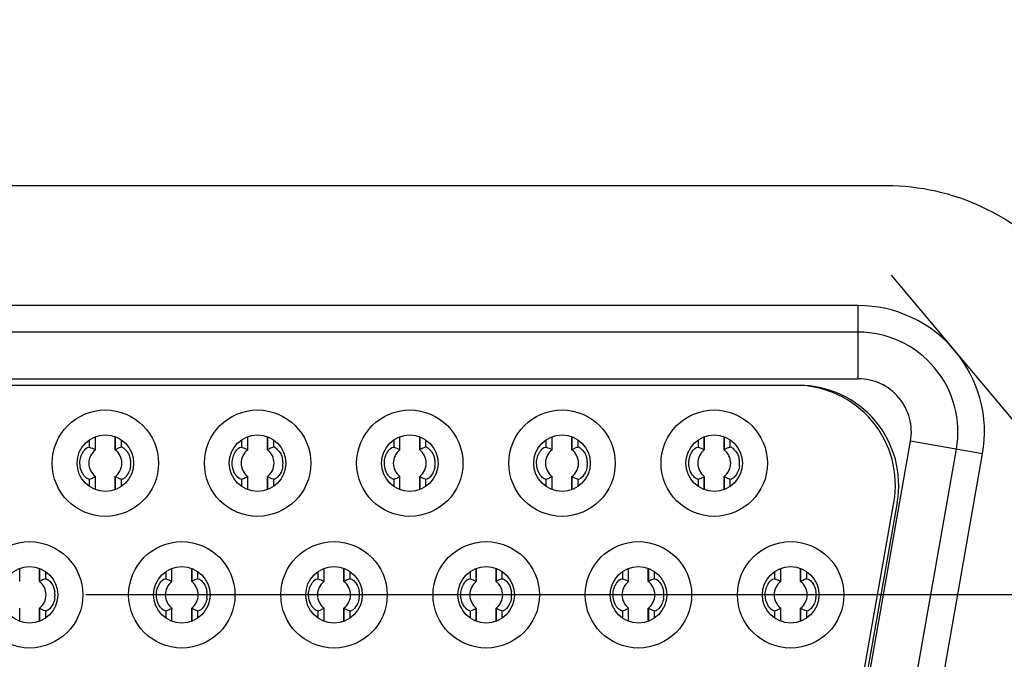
# Model space of a CAD drawing. Header units: millimetres. Extents: x 0 to 3360, y 0 to 2376.
# Tile 14 of 144: x 287.79 to 297.66, y 649.38 to 655.79. Entities that reach past the tile are written whole.
import ezdxf

# ---------------------------------------------------------------- set-up
doc = ezdxf.new("R2010")
doc.units = ezdxf.units.MM
doc.header["$LTSCALE"] = 184.8
doc.linetypes.add('CENTER', pattern=[0.6, 0.375, -0.075, 0.075, -0.075])
doc.layers.get('0').update_dxf_attribs({"linetype": 'CONTINUOUS'})
for name, color, linetype in [('AXIS', 7, 'CONTINUOUS'), ('DRIV_DIM', 7, 'CONTINUOUS'), ('ROUND', 7, 'CONTINUOUS')]:
    doc.layers.add(name, color=color, linetype=linetype)
doc.styles.get("Standard").update_dxf_attribs({"font": 'txt', "width": 0.8})
doc.dimstyles.new('DIMSTYLE_12', dxfattribs={"dimtxt": 19, "dimasz": 9, "dimexe": 2, "dimexo": 1.5, "dimgap": 9.5, "dimtad": 1, "dimdec": 3, "dimlfac": 1.5, "dimdsep": 46, "dimtxsty": 'STANDARD', "dimblk": 'OPEN', "dimblk1": 'OPEN', "dimblk2": 'OPEN', "dimcen": 0.09, "dimadec": 3, "dimazin": 2, "dimtp": 0.5, "dimtm": 0.5, "dimtfac": 1, "dimtdec": 3, "dimtofl": 0, "dimtmove": 0, "dimatfit": 3, "dimldrblk": 'OPEN', "dimfxl": 1, "dimtolj": 1, "dimarcsym": 0})
doc.dimstyles.new('DIMSTYLE_13', dxfattribs={"dimtxt": 19, "dimasz": 9, "dimexe": 2, "dimexo": 1.5, "dimtad": 1, "dimdec": 3, "dimlfac": 1.5, "dimdsep": 46, "dimtxsty": 'STANDARD', "dimblk": 'OPEN', "dimblk1": 'OPEN', "dimblk2": 'OPEN', "dimcen": 0.09, "dimadec": 3, "dimazin": 2, "dimtp": 0.8, "dimtm": 0.8, "dimtfac": 1, "dimtdec": 3, "dimtofl": 0, "dimtmove": 0, "dimatfit": 3, "dimldrblk": 'OPEN', "dimfxl": 1, "dimtolj": 1, "dimarcsym": 0})

# ---------------------------------------------------------------- blocks, each defined once
blk = doc.blocks.new('*D47')
at = {"layer": 'DRIV_DIM', "color": 2, "linetype": 'CONTINUOUS'}
for p, q in [((881.982, 908.1013), (934.0203, 951.7666)), ((259.1739, 650.0221), (104.984, 650.0221))]:
    blk.add_line(p, q, dxfattribs=at)
for points in [[(924.3575, 955.3691), (932.4882, 950.4811), (928.9165, 959.2699)], [(104.0707, 659.0506), (106.984, 650.0221), (110.0705, 658.9928)]]:
    blk.add_lwpolyline(points, dxfattribs=at)
for start, end in [(40, 110), (110, 180)]:
    blk.add_arc((574.4151, 650.0221), 467.4312, start, end, dxfattribs=at)
blk = doc.blocks.new('_OPEN')
at = {"color": 0, "linetype": 'BYBLOCK'}
for p, q in [((0, 0), (-1, 0.3333)), ((-1, -0.3333), (0, 0)), ((-1, 0), (0, 0))]:
    blk.add_line(p, q, dxfattribs=at)
blk = doc.blocks.new('*D48')
at = {"layer": 'DRIV_DIM', "color": 2, "linetype": 'CONTINUOUS'}
for p, q in [((124.6745, 650.0221), (104.984, 650.0221)), ((881.982, 391.9429), (934.0203, 348.2776))]:
    blk.add_line(p, q, dxfattribs=at)
for points in [[(110.0705, 641.0514), (106.984, 650.0221), (104.0707, 640.9936)], [(928.9165, 340.7743), (932.4882, 349.5631), (924.3575, 344.6751)]]:
    blk.add_lwpolyline(points, dxfattribs=at)
for start, end in [(180, 250), (250, 320)]:
    blk.add_arc((574.4151, 650.0221), 467.4312, start, end, dxfattribs=at)
blk = doc.blocks.new('*D52')
at = {"layer": 'DRIV_DIM', "color": 2, "linetype": 'CONTINUOUS'}
blk.add_line((209.5845, 814.0301), (574.4151, 650.0221), dxfattribs=at)
at = {"layer": 'DRIV_DIM', "color": 2, "linetype": 'CONTINUOUS', "xscale": 9, "yscale": 9, "zscale": 9, "rotation": 155.7939053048}
blk.add_blockref('_OPEN', (209.5845, 814.0301), dxfattribs=at)

msp = doc.modelspace()

# ---------------------------------------------------------------- linework, layer by layer
at = {"color": 7, "linetype": 'CONTINUOUS', "true_color": 0xffa9ff}
for p, q in [((297.82146, 651.68783), (296.52966, 653.22734)), ((296.19513, 652.9221), (272.60846, 652.9221)), ((296.86655, 648.16882), (297.44255, 651.43548))]:
    msp.add_line(p, q, dxfattribs=at)
at = {"color": 9, "linetype": 'CONTINUOUS'}
for p, q in [((296.19513, 652.18877), (296.19513, 652.9221)), ((272.60846, 652.18877), (296.19513, 652.18877)), ((288.48638, 651.50349), (288.48638, 651.57635)), ((288.74696, 651.47814), (288.74696, 651.60432)), ((290.01305, 651.50349), (290.01305, 651.57635)), ((290.27362, 651.47814), (290.27362, 651.60432)), ((291.53972, 651.50349), (291.53972, 651.57635)), ((291.80029, 651.47814), (291.80029, 651.60432)), ((293.06638, 651.50349), (293.06638, 651.57635)), ((293.32696, 651.47814), (293.32696, 651.60432)), ((294.59305, 651.50349), (294.59305, 651.57635)), ((294.85362, 651.47814), (294.85362, 651.60432)), ((288.80254, 651.57262), (288.80254, 651.50349)), ((290.3292, 651.57262), (290.3292, 651.50349)), ((291.85587, 651.57262), (291.85587, 651.50349)), ((293.38254, 651.57262), (293.38254, 651.50349)), ((294.9092, 651.57262), (294.9092, 651.50349)), ((296.14436, 648.29616), (296.72036, 651.56282)), ((297.44255, 651.43548), (296.72036, 651.56282)), ((288.48638, 651.11159), (288.48638, 651.18072)), ((288.80254, 651.18072), (288.80254, 651.10786)), ((290.01305, 651.11159), (290.01305, 651.18072)), ((290.3292, 651.18072), (290.3292, 651.10786)), ((291.53972, 651.11159), (291.53972, 651.18072)), ((291.85587, 651.18072), (291.85587, 651.10786)), ((293.06638, 651.11159), (293.06638, 651.18072)), ((293.38254, 651.18072), (293.38254, 651.10786)), ((294.59305, 651.11159), (294.59305, 651.18072)), ((294.9092, 651.18072), (294.9092, 651.10786)), ((287.98696, 650.15814), (287.98696, 650.28432)), ((288.04254, 650.25262), (288.04254, 650.18349)), ((289.25305, 650.18349), (289.25305, 650.25635)), ((289.51362, 650.15814), (289.51362, 650.28432)), ((289.5692, 650.25262), (289.5692, 650.18349)), ((290.77972, 650.18349), (290.77972, 650.25635)), ((291.04029, 650.15814), (291.04029, 650.28432)), ((291.09587, 650.25262), (291.09587, 650.18349)), ((292.30638, 650.18349), (292.30638, 650.25635)), ((292.56696, 650.15814), (292.56696, 650.28432)), ((292.62254, 650.25262), (292.62254, 650.18349)), ((293.83305, 650.18349), (293.83305, 650.25635)), ((294.09362, 650.15814), (294.09362, 650.28432)), ((294.1492, 650.25262), (294.1492, 650.18349)), ((295.35972, 650.18349), (295.35972, 650.25635)), ((295.62029, 650.15814), (295.62029, 650.28432)), ((295.67587, 650.25262), (295.67587, 650.18349)), ((288.04254, 649.86072), (288.04254, 649.78786)), ((289.25305, 649.79159), (289.25305, 649.86072)), ((289.5692, 649.86072), (289.5692, 649.78786)), ((290.77972, 649.79159), (290.77972, 649.86072)), ((291.09587, 649.86072), (291.09587, 649.78786)), ((292.30638, 649.79159), (292.30638, 649.86072)), ((292.62254, 649.86072), (292.62254, 649.78786)), ((293.83305, 649.79159), (293.83305, 649.86072)), ((294.1492, 649.86072), (294.1492, 649.78786)), ((295.35972, 649.79159), (295.35972, 649.86072)), ((295.67587, 649.86072), (295.67587, 649.78786))]:
    msp.add_line(p, q, dxfattribs=at)
at = {"color": 7, "linetype": 'CONTINUOUS'}
for p, q in [((296.19513, 652.65544), (272.60846, 652.65544)), ((295.56846, 652.1221), (273.23513, 652.1221)), ((288.54176, 651.60219), (288.54176, 651.47824)), ((288.54539, 651.47601), (288.54539, 651.60378)), ((288.74353, 651.47601), (288.74353, 651.6052)), ((290.06843, 651.60219), (290.06843, 651.47824)), ((290.07206, 651.47601), (290.07206, 651.60378)), ((290.2702, 651.47601), (290.2702, 651.6052)), ((291.59509, 651.60219), (291.59509, 651.47824)), ((291.59872, 651.47601), (291.59872, 651.60378)), ((291.79686, 651.47601), (291.79686, 651.6052)), ((293.12176, 651.60219), (293.12176, 651.47824)), ((293.12539, 651.47601), (293.12539, 651.60378)), ((293.32353, 651.47601), (293.32353, 651.6052)), ((294.64843, 651.60219), (294.64843, 651.47824)), ((294.65206, 651.47601), (294.65206, 651.60378)), ((294.8502, 651.47601), (294.8502, 651.6052)), ((288.47878, 651.50387), (288.48638, 651.50348)), ((290.00545, 651.50387), (290.01305, 651.50348)), ((291.53211, 651.50387), (291.53972, 651.50348)), ((293.05878, 651.50387), (293.06638, 651.50348)), ((294.58545, 651.50387), (294.59305, 651.50348)), ((296.60393, 648.21512), (297.17993, 651.48179)), ((288.54176, 651.20597), (288.54176, 651.07994)), ((288.54539, 651.07901), (288.54539, 651.2082)), ((288.74353, 651.08043), (288.74353, 651.2082)), ((288.74716, 651.08201), (288.74716, 651.20597)), ((290.06843, 651.20597), (290.06843, 651.07994)), ((290.07206, 651.07901), (290.07206, 651.2082)), ((290.2702, 651.08043), (290.2702, 651.2082)), ((290.27383, 651.08201), (290.27383, 651.20597)), ((291.59509, 651.20597), (291.59509, 651.07994)), ((291.59872, 651.07901), (291.59872, 651.2082)), ((291.79686, 651.08043), (291.79686, 651.2082)), ((291.80049, 651.08201), (291.80049, 651.20597)), ((293.12176, 651.20597), (293.12176, 651.07994)), ((293.12539, 651.07901), (293.12539, 651.2082)), ((293.32353, 651.08043), (293.32353, 651.2082)), ((293.32716, 651.08201), (293.32716, 651.20597)), ((294.64843, 651.20597), (294.64843, 651.07994)), ((294.65206, 651.07901), (294.65206, 651.2082)), ((294.8502, 651.08043), (294.8502, 651.2082)), ((294.85383, 651.08201), (294.85383, 651.20597)), ((296.16535, 648.74846), (296.55327, 650.94846)), ((296.5866, 650.94846), (296.19868, 648.74846)), ((287.78539, 650.15601), (287.78539, 650.28378)), ((287.98353, 650.15601), (287.98353, 650.2852)), ((289.30843, 650.28219), (289.30843, 650.15824)), ((289.31206, 650.15601), (289.31206, 650.28378)), ((289.5102, 650.15601), (289.5102, 650.2852)), ((290.83509, 650.28219), (290.83509, 650.15824)), ((290.83872, 650.15601), (290.83872, 650.28378)), ((291.03686, 650.15601), (291.03686, 650.2852)), ((292.36176, 650.28219), (292.36176, 650.15824)), ((292.36539, 650.15601), (292.36539, 650.28378)), ((292.56353, 650.15601), (292.56353, 650.2852)), ((293.88843, 650.28219), (293.88843, 650.15824)), ((293.89206, 650.15601), (293.89206, 650.28378)), ((294.0902, 650.15601), (294.0902, 650.2852)), ((295.41509, 650.28219), (295.41509, 650.15824)), ((295.41872, 650.15601), (295.41872, 650.28378)), ((295.61686, 650.15601), (295.61686, 650.2852)), ((289.24545, 650.18387), (289.25305, 650.18349)), ((290.77211, 650.18387), (290.77972, 650.18349)), ((292.29878, 650.18387), (292.30638, 650.18349)), ((293.82545, 650.18387), (293.83305, 650.18349)), ((295.35211, 650.18387), (295.35972, 650.18349)), ((287.78539, 649.75901), (287.78539, 649.8882)), ((287.98353, 649.76043), (287.98353, 649.8882)), ((287.98716, 649.76201), (287.98716, 649.88597)), ((289.30843, 649.88597), (289.30843, 649.75994)), ((289.31206, 649.75901), (289.31206, 649.8882)), ((289.5102, 649.76043), (289.5102, 649.8882)), ((289.51383, 649.76201), (289.51383, 649.88597)), ((290.83509, 649.88597), (290.83509, 649.75994)), ((290.83872, 649.75901), (290.83872, 649.8882)), ((291.03686, 649.76043), (291.03686, 649.8882)), ((291.04049, 649.76201), (291.04049, 649.88597)), ((292.36176, 649.88597), (292.36176, 649.75994)), ((292.36539, 649.75901), (292.36539, 649.8882)), ((292.56353, 649.76043), (292.56353, 649.8882)), ((292.56716, 649.76201), (292.56716, 649.88597)), ((293.88843, 649.88597), (293.88843, 649.75994)), ((293.89206, 649.75901), (293.89206, 649.8882)), ((294.0902, 649.76043), (294.0902, 649.8882)), ((294.09383, 649.76201), (294.09383, 649.88597)), ((295.41509, 649.88597), (295.41509, 649.75994)), ((295.41872, 649.75901), (295.41872, 649.8882)), ((295.61686, 649.76043), (295.61686, 649.8882)), ((295.62049, 649.76201), (295.62049, 649.88597))]:
    msp.add_line(p, q, dxfattribs=at)
for centre, radius in [((288.64446, 651.3421), 0.53333), ((290.17113, 651.3421), 0.53333), ((291.69779, 651.3421), 0.53333), ((293.22446, 651.3421), 0.53333), ((294.75113, 651.3421), 0.53333), ((288.64446, 651.3421), 0.28333), ((290.17113, 651.3421), 0.28333), ((291.69779, 651.3421), 0.28333), ((293.22446, 651.3421), 0.28333), ((294.75113, 651.3421), 0.28333), ((287.88446, 650.0221), 0.53333), ((289.41113, 650.0221), 0.53333), ((290.93779, 650.0221), 0.53333), ((292.46446, 650.0221), 0.53333), ((293.99113, 650.0221), 0.53333), ((295.51779, 650.0221), 0.53333), ((287.88446, 650.0221), 0.28333), ((289.41113, 650.0221), 0.28333), ((290.93779, 650.0221), 0.28333), ((292.46446, 650.0221), 0.28333), ((293.99113, 650.0221), 0.28333), ((295.51779, 650.0221), 0.28333)]:
    msp.add_circle(centre, radius, dxfattribs=at)
at = {"color": 9, "linetype": 'CONTINUOUS'}
for radius in [1.26667, 0.53333]:
    msp.add_arc((296.19513, 651.65544), radius, 350, 90, dxfattribs=at)
at = {"color": 7, "linetype": 'CONTINUOUS'}
for centre, radius, start, end in [((296.19513, 651.65544), 1, 350, 90), ((295.56846, 651.1221), 1, 350, 90), ((295.60179, 651.1221), 1, 350, 90), ((289.11954, 650.72888), 0.83679, 115.031511, 116.439792), ((289.17083, 650.62286), 0.95455, 113.906314, 115.128346), ((289.21813, 650.51184), 1.07521, 112.738443, 113.813384), ((290.64621, 650.72888), 0.83679, 115.031511, 116.439792), ((290.6975, 650.62286), 0.95455, 113.906314, 115.128346), ((290.7448, 650.51184), 1.07521, 112.738443, 113.813384), ((292.17288, 650.72888), 0.83679, 115.031511, 116.439792), ((292.22416, 650.62286), 0.95455, 113.906314, 115.128346), ((292.27147, 650.51184), 1.07521, 112.738443, 113.813384), ((293.69954, 650.72888), 0.83679, 115.031511, 116.439792), ((293.75083, 650.62286), 0.95455, 113.906314, 115.128346), ((293.79813, 650.51184), 1.07521, 112.738443, 113.813384), ((295.22621, 650.72888), 0.83679, 115.031511, 116.439792), ((295.2775, 650.62286), 0.95455, 113.906314, 115.128346), ((295.3248, 650.51184), 1.07521, 112.738443, 113.813384), ((288.64446, 651.3421), 0.16554, 126.89961, 233.10039), ((288.64446, 651.3421), 0.16554, 306.899851, 53.10039), ((288.70944, 651.34446), 0.1898, 11.869014, 16.882912), ((288.69815, 651.34209), 0.20133, 0.005242, 11.86957), ((290.17113, 651.3421), 0.16554, 126.89961, 233.10039), ((290.17113, 651.3421), 0.16554, 306.899851, 53.10039), ((290.23611, 651.34446), 0.1898, 11.869014, 16.882912), ((290.22482, 651.34209), 0.20133, 0.005242, 11.86957), ((291.69779, 651.3421), 0.16554, 126.89961, 233.10039), ((291.69779, 651.3421), 0.16554, 306.899851, 53.10039), ((291.76277, 651.34446), 0.1898, 11.869014, 16.882912), ((291.75149, 651.34209), 0.20133, 0.005242, 11.86957), ((293.22446, 651.3421), 0.16554, 126.89961, 233.10039), ((293.22446, 651.3421), 0.16554, 306.899851, 53.10039), ((293.28944, 651.34446), 0.1898, 11.869014, 16.882912), ((293.27815, 651.34209), 0.20133, 0.005242, 11.86957), ((294.75113, 651.3421), 0.16554, 126.89961, 233.10039), ((294.75113, 651.3421), 0.16554, 306.899851, 53.10039), ((294.81611, 651.34446), 0.1898, 11.869014, 16.882912), ((294.80482, 651.34209), 0.20133, 0.005242, 11.86957), ((288.68046, 651.34209), 0.21902, 351.458593, 0.003894), ((290.20713, 651.34209), 0.21902, 351.458593, 0.003894), ((291.7338, 651.34209), 0.21902, 351.458593, 0.003894), ((293.26046, 651.34209), 0.21902, 351.458593, 0.003894), ((294.78713, 651.34209), 0.21902, 351.458593, 0.003894), ((288.07133, 652.17106), 1.0738, 292.738778, 293.811625), ((288.11594, 652.06607), 0.95973, 293.905432, 295.116852), ((288.17424, 651.94521), 0.82556, 295.013741, 296.43465), ((289.598, 652.17106), 1.0738, 292.738778, 293.811625), ((289.64261, 652.06607), 0.95973, 293.905432, 295.116852), ((289.70091, 651.94521), 0.82556, 295.013741, 296.43465), ((291.12466, 652.17106), 1.0738, 292.738778, 293.811625), ((291.16928, 652.06607), 0.95973, 293.905432, 295.116852), ((291.22757, 651.94521), 0.82556, 295.013741, 296.43465), ((292.65133, 652.17106), 1.0738, 292.738778, 293.811625), ((292.69594, 652.06607), 0.95973, 293.905432, 295.116852), ((292.75424, 651.94521), 0.82556, 295.013741, 296.43465), ((294.178, 652.17106), 1.0738, 292.738778, 293.811625), ((294.22261, 652.06607), 0.95973, 293.905432, 295.116852), ((294.28091, 651.94521), 0.82556, 295.013741, 296.43465), ((287.88446, 650.0221), 0.16554, 306.899797, 53.10039), ((288.35991, 649.40815), 0.8376, 115.032987, 116.439906), ((288.41081, 649.30293), 0.95448, 113.907056, 115.129189), ((288.45775, 649.19278), 1.0742, 112.738724, 113.814683), ((289.41113, 650.0221), 0.16554, 126.89961, 233.10039), ((289.41113, 650.0221), 0.16554, 306.899797, 53.10039), ((289.88657, 649.40815), 0.8376, 115.032987, 116.439906), ((289.93748, 649.30293), 0.95448, 113.907056, 115.129189), ((289.98441, 649.19278), 1.0742, 112.738724, 113.814683), ((290.93779, 650.0221), 0.16554, 126.89961, 233.10039), ((290.93779, 650.0221), 0.16554, 306.899797, 53.10039), ((291.41324, 649.40815), 0.8376, 115.032987, 116.439906), ((291.46415, 649.30293), 0.95448, 113.907056, 115.129189), ((291.51108, 649.19278), 1.0742, 112.738724, 113.814683), ((292.46446, 650.0221), 0.16554, 126.89961, 233.10039), ((292.46446, 650.0221), 0.16554, 306.899797, 53.10039), ((292.93991, 649.40815), 0.8376, 115.032987, 116.439906), ((292.99081, 649.30293), 0.95448, 113.907056, 115.129189), ((293.03775, 649.19278), 1.0742, 112.738724, 113.814683), ((293.99113, 650.0221), 0.16554, 126.89961, 233.10039), ((293.99113, 650.0221), 0.16554, 306.899797, 53.10039), ((294.46657, 649.40815), 0.8376, 115.032987, 116.439906), ((294.51748, 649.30293), 0.95448, 113.907056, 115.129189), ((294.56441, 649.19278), 1.0742, 112.738724, 113.814683), ((295.51779, 650.0221), 0.16554, 126.89961, 233.10039), ((295.51779, 650.0221), 0.16554, 306.899797, 53.10039), ((295.99324, 649.40815), 0.8376, 115.032987, 116.439906), ((296.04415, 649.30293), 0.95448, 113.907056, 115.129189), ((296.09108, 649.19278), 1.0742, 112.738724, 113.814683), ((287.92056, 650.02211), 0.21893, 359.998816, 8.598672), ((287.92056, 650.0221), 0.21893, 351.446823, 0.001218), ((289.44722, 650.02211), 0.21893, 359.998816, 8.598672), ((289.44722, 650.0221), 0.21893, 351.446823, 0.001218), ((290.97389, 650.02211), 0.21893, 359.998816, 8.598672), ((290.97389, 650.0221), 0.21893, 351.446823, 0.001218), ((292.50056, 650.02211), 0.21893, 359.998816, 8.598672), ((292.50056, 650.0221), 0.21893, 351.446823, 0.001218), ((294.02722, 650.02211), 0.21893, 359.998816, 8.598672), ((294.02722, 650.0221), 0.21893, 351.446823, 0.001218), ((295.55389, 650.02211), 0.21893, 351.446823, 8.598672), ((288.83814, 650.85071), 1.07342, 292.738816, 293.812505), ((288.88306, 650.74506), 0.95863, 293.905758, 295.119099), ((288.94045, 650.62612), 0.82657, 295.017289, 296.435269), ((290.36481, 650.85071), 1.07342, 292.738816, 293.812505), ((290.40973, 650.74506), 0.95863, 293.905758, 295.119099), ((290.46712, 650.62612), 0.82657, 295.017289, 296.435269), ((291.89154, 650.85055), 1.07324, 292.738801, 293.812206), ((291.93604, 650.74584), 0.95948, 293.905703, 295.117444), ((291.99397, 650.62576), 0.82617, 295.01482, 296.434684), ((293.41821, 650.85055), 1.07324, 292.738801, 293.812206), ((293.46271, 650.74584), 0.95948, 293.905703, 295.117444), ((293.52064, 650.62576), 0.82617, 295.01482, 296.434684), ((294.94481, 650.85071), 1.07342, 292.738816, 293.812505), ((294.98973, 650.74506), 0.95863, 293.905758, 295.119099), ((295.04712, 650.62612), 0.82657, 295.017289, 296.435269)]:
    msp.add_arc(centre, radius, start, end, dxfattribs=at)
for points, knots in [([(288.40911, 651.43211), (288.41398, 651.44251), (288.43093, 651.4709), (288.45679, 651.49984), (288.47878, 651.50387)], [0, 0, 0, 0, 0.339336, 1, 1, 1, 1]), ([(288.54196, 651.47813), (288.54271, 651.47777), (288.54407, 651.47676), (288.54484, 651.47526), (288.54507, 651.47448)], [0, 0, 0, 0, 0.5059132, 1, 1, 1, 1]), ([(288.74385, 651.47448), (288.74408, 651.47526), (288.74485, 651.47677), (288.74622, 651.47777), (288.74696, 651.47814)], [0, 0, 0, 0, 0.4941283, 1, 1, 1, 1]), ([(288.80254, 651.50349), (288.81166, 651.50732), (288.84151, 651.48304), (288.85924, 651.46307), (288.87001, 651.44576)], [0, 0, 0, 0, 0.3268393, 1, 1, 1, 1]), ([(289.93578, 651.43211), (289.94065, 651.44251), (289.9576, 651.4709), (289.98346, 651.49984), (290.00545, 651.50387)], [0, 0, 0, 0, 0.339336, 1, 1, 1, 1]), ([(290.06863, 651.47813), (290.06937, 651.47777), (290.07073, 651.47676), (290.07151, 651.47526), (290.07174, 651.47448)], [0, 0, 0, 0, 0.5059132, 1, 1, 1, 1]), ([(290.27052, 651.47448), (290.27075, 651.47526), (290.27152, 651.47677), (290.27288, 651.47777), (290.27362, 651.47814)], [0, 0, 0, 0, 0.4941283, 1, 1, 1, 1]), ([(290.3292, 651.50349), (290.33833, 651.50732), (290.36818, 651.48304), (290.38591, 651.46307), (290.39667, 651.44576)], [0, 0, 0, 0, 0.3268393, 1, 1, 1, 1]), ([(291.46244, 651.43211), (291.46732, 651.44251), (291.48426, 651.4709), (291.51012, 651.49984), (291.53211, 651.50387)], [0, 0, 0, 0, 0.339336, 1, 1, 1, 1]), ([(291.5953, 651.47813), (291.59604, 651.47777), (291.5974, 651.47676), (291.59817, 651.47526), (291.5984, 651.47448)], [0, 0, 0, 0, 0.5059132, 1, 1, 1, 1]), ([(291.79719, 651.47448), (291.79741, 651.47526), (291.79819, 651.47677), (291.79955, 651.47777), (291.80029, 651.47814)], [0, 0, 0, 0, 0.4941283, 1, 1, 1, 1]), ([(291.85587, 651.50349), (291.86499, 651.50732), (291.89485, 651.48304), (291.91257, 651.46307), (291.92334, 651.44576)], [0, 0, 0, 0, 0.3268393, 1, 1, 1, 1]), ([(292.98911, 651.43211), (292.99398, 651.44251), (293.01093, 651.4709), (293.03679, 651.49984), (293.05878, 651.50387)], [0, 0, 0, 0, 0.339336, 1, 1, 1, 1]), ([(293.12196, 651.47813), (293.12271, 651.47777), (293.12407, 651.47676), (293.12484, 651.47526), (293.12507, 651.47448)], [0, 0, 0, 0, 0.5059132, 1, 1, 1, 1]), ([(293.32385, 651.47448), (293.32408, 651.47526), (293.32485, 651.47677), (293.32622, 651.47777), (293.32696, 651.47814)], [0, 0, 0, 0, 0.4941283, 1, 1, 1, 1]), ([(293.38254, 651.50349), (293.39166, 651.50732), (293.42151, 651.48304), (293.43924, 651.46307), (293.45001, 651.44576)], [0, 0, 0, 0, 0.3268393, 1, 1, 1, 1]), ([(294.51578, 651.43211), (294.52065, 651.44251), (294.5376, 651.4709), (294.56346, 651.49984), (294.58545, 651.50387)], [0, 0, 0, 0, 0.339336, 1, 1, 1, 1]), ([(294.64863, 651.47813), (294.64937, 651.47777), (294.65073, 651.47676), (294.65151, 651.47526), (294.65174, 651.47448)], [0, 0, 0, 0, 0.5059132, 1, 1, 1, 1]), ([(294.85052, 651.47448), (294.85075, 651.47526), (294.85152, 651.47677), (294.85288, 651.47777), (294.85362, 651.47814)], [0, 0, 0, 0, 0.4941283, 1, 1, 1, 1]), ([(294.9092, 651.50349), (294.91833, 651.50732), (294.94818, 651.48304), (294.96591, 651.46307), (294.97667, 651.44576)], [0, 0, 0, 0, 0.3268393, 1, 1, 1, 1]), ([(288.43843, 651.20772), (288.4295, 651.21743), (288.39532, 651.26575), (288.38506, 651.32965), (288.39189, 651.37477)], [0, 0, 0, 0, 0.2242187, 1, 1, 1, 1]), ([(289.96509, 651.20772), (289.95617, 651.21743), (289.92198, 651.26575), (289.91173, 651.32965), (289.91855, 651.37477)], [0, 0, 0, 0, 0.2242187, 1, 1, 1, 1]), ([(291.49176, 651.20772), (291.48283, 651.21743), (291.44865, 651.26575), (291.4384, 651.32965), (291.44522, 651.37477)], [0, 0, 0, 0, 0.2242187, 1, 1, 1, 1]), ([(293.01843, 651.20772), (293.0095, 651.21743), (292.97532, 651.26575), (292.96506, 651.32965), (292.97189, 651.37477)], [0, 0, 0, 0, 0.2242187, 1, 1, 1, 1]), ([(294.54509, 651.20772), (294.53617, 651.21743), (294.50198, 651.26575), (294.49173, 651.32965), (294.49855, 651.37477)], [0, 0, 0, 0, 0.2242187, 1, 1, 1, 1]), ([(288.48638, 651.18072), (288.48406, 651.17974), (288.46424, 651.18103), (288.44944, 651.19573), (288.43843, 651.20772)], [0, 0, 0, 0, 0.1340347, 1, 1, 1, 1]), ([(288.54507, 651.20972), (288.54483, 651.20892), (288.544, 651.20734), (288.54255, 651.20634), (288.54176, 651.20597)], [0, 0, 0, 0, 0.491926, 1, 1, 1, 1]), ([(288.74696, 651.20607), (288.74622, 651.20644), (288.74485, 651.20744), (288.74408, 651.20895), (288.74385, 651.20972)], [0, 0, 0, 0, 0.5059105, 1, 1, 1, 1]), ([(288.87943, 651.25129), (288.86899, 651.22927), (288.84972, 651.20261), (288.81321, 651.17624), (288.80254, 651.18072)], [0, 0, 0, 0, 0.6779536, 1, 1, 1, 1]), ([(290.01305, 651.18072), (290.01073, 651.17974), (289.9909, 651.18103), (289.9761, 651.19573), (289.96509, 651.20772)], [0, 0, 0, 0, 0.1340347, 1, 1, 1, 1]), ([(290.07174, 651.20972), (290.0715, 651.20892), (290.07067, 651.20734), (290.06921, 651.20634), (290.06843, 651.20597)], [0, 0, 0, 0, 0.491926, 1, 1, 1, 1]), ([(290.27362, 651.20607), (290.27288, 651.20644), (290.27152, 651.20744), (290.27075, 651.20895), (290.27052, 651.20972)], [0, 0, 0, 0, 0.5059105, 1, 1, 1, 1]), ([(290.4061, 651.25129), (290.39565, 651.22927), (290.37639, 651.20261), (290.33988, 651.17624), (290.3292, 651.18072)], [0, 0, 0, 0, 0.6779536, 1, 1, 1, 1]), ([(291.53972, 651.18072), (291.5374, 651.17974), (291.51757, 651.18103), (291.50277, 651.19573), (291.49176, 651.20772)], [0, 0, 0, 0, 0.1340347, 1, 1, 1, 1]), ([(291.5984, 651.20972), (291.59816, 651.20892), (291.59734, 651.20734), (291.59588, 651.20634), (291.59509, 651.20597)], [0, 0, 0, 0, 0.491926, 1, 1, 1, 1]), ([(291.80029, 651.20607), (291.79955, 651.20644), (291.79819, 651.20744), (291.79741, 651.20895), (291.79719, 651.20972)], [0, 0, 0, 0, 0.5059105, 1, 1, 1, 1]), ([(291.93277, 651.25129), (291.92232, 651.22927), (291.90306, 651.20261), (291.86655, 651.17624), (291.85587, 651.18072)], [0, 0, 0, 0, 0.6779536, 1, 1, 1, 1]), ([(293.06638, 651.18072), (293.06406, 651.17974), (293.04424, 651.18103), (293.02944, 651.19573), (293.01843, 651.20772)], [0, 0, 0, 0, 0.1340347, 1, 1, 1, 1]), ([(293.12507, 651.20972), (293.12483, 651.20892), (293.124, 651.20734), (293.12255, 651.20634), (293.12176, 651.20597)], [0, 0, 0, 0, 0.491926, 1, 1, 1, 1]), ([(293.32696, 651.20607), (293.32622, 651.20644), (293.32485, 651.20744), (293.32408, 651.20895), (293.32385, 651.20972)], [0, 0, 0, 0, 0.5059105, 1, 1, 1, 1]), ([(293.45943, 651.25129), (293.44899, 651.22927), (293.42972, 651.20261), (293.39321, 651.17624), (293.38254, 651.18072)], [0, 0, 0, 0, 0.6779536, 1, 1, 1, 1]), ([(294.59305, 651.18072), (294.59073, 651.17974), (294.5709, 651.18103), (294.5561, 651.19573), (294.54509, 651.20772)], [0, 0, 0, 0, 0.1340347, 1, 1, 1, 1]), ([(294.65174, 651.20972), (294.6515, 651.20892), (294.65067, 651.20734), (294.64921, 651.20634), (294.64843, 651.20597)], [0, 0, 0, 0, 0.491926, 1, 1, 1, 1]), ([(294.85362, 651.20607), (294.85288, 651.20644), (294.85152, 651.20744), (294.85075, 651.20895), (294.85052, 651.20972)], [0, 0, 0, 0, 0.5059105, 1, 1, 1, 1]), ([(294.9861, 651.25129), (294.97565, 651.22927), (294.95639, 651.20261), (294.91988, 651.17624), (294.9092, 651.18072)], [0, 0, 0, 0, 0.6779536, 1, 1, 1, 1]), ([(287.98385, 650.15448), (287.98408, 650.15526), (287.98485, 650.15676), (287.98622, 650.15777), (287.98696, 650.15814)], [0, 0, 0, 0, 0.4940783, 1, 1, 1, 1]), ([(288.04254, 650.18349), (288.04485, 650.18446), (288.06461, 650.1832), (288.07938, 650.16856), (288.09037, 650.15663)], [0, 0, 0, 0, 0.1341467, 1, 1, 1, 1]), ([(288.09037, 650.15663), (288.09605, 650.15046), (288.11921, 650.12069), (288.13265, 650.08375), (288.13702, 650.05484)], [0, 0, 0, 0, 0.2229073, 1, 1, 1, 1]), ([(289.17578, 650.11211), (289.18065, 650.12251), (289.1976, 650.15091), (289.22346, 650.17983), (289.24545, 650.18387)], [0, 0, 0, 0, 0.3393335, 1, 1, 1, 1]), ([(289.30863, 650.15814), (289.30937, 650.15777), (289.31073, 650.15676), (289.31151, 650.15526), (289.31174, 650.15448)], [0, 0, 0, 0, 0.5058983, 1, 1, 1, 1]), ([(289.51052, 650.15448), (289.51075, 650.15526), (289.51152, 650.15676), (289.51288, 650.15777), (289.51362, 650.15814)], [0, 0, 0, 0, 0.4940783, 1, 1, 1, 1]), ([(289.5692, 650.18349), (289.57152, 650.18446), (289.59128, 650.1832), (289.60605, 650.16856), (289.61704, 650.15663)], [0, 0, 0, 0, 0.1341467, 1, 1, 1, 1]), ([(289.61704, 650.15663), (289.62272, 650.15046), (289.64588, 650.12069), (289.65931, 650.08375), (289.66369, 650.05484)], [0, 0, 0, 0, 0.2229073, 1, 1, 1, 1]), ([(290.70245, 650.11211), (290.70732, 650.12251), (290.72426, 650.15091), (290.75013, 650.17983), (290.77211, 650.18387)], [0, 0, 0, 0, 0.3393335, 1, 1, 1, 1]), ([(290.8353, 650.15814), (290.83604, 650.15777), (290.8374, 650.15676), (290.83817, 650.15526), (290.8384, 650.15448)], [0, 0, 0, 0, 0.5058983, 1, 1, 1, 1]), ([(291.03719, 650.15448), (291.03741, 650.15526), (291.03819, 650.15676), (291.03955, 650.15777), (291.04029, 650.15814)], [0, 0, 0, 0, 0.4940783, 1, 1, 1, 1]), ([(291.09587, 650.18349), (291.09819, 650.18446), (291.11794, 650.1832), (291.13271, 650.16856), (291.1437, 650.15663)], [0, 0, 0, 0, 0.1341467, 1, 1, 1, 1]), ([(291.1437, 650.15663), (291.14939, 650.15046), (291.17254, 650.12069), (291.18598, 650.08375), (291.19036, 650.05484)], [0, 0, 0, 0, 0.2229073, 1, 1, 1, 1]), ([(292.22911, 650.11211), (292.23399, 650.12251), (292.25093, 650.15091), (292.27679, 650.17983), (292.29878, 650.18387)], [0, 0, 0, 0, 0.3393335, 1, 1, 1, 1]), ([(292.36196, 650.15814), (292.36271, 650.15777), (292.36407, 650.15676), (292.36484, 650.15526), (292.36507, 650.15448)], [0, 0, 0, 0, 0.5058945, 1, 1, 1, 1]), ([(292.56385, 650.15448), (292.56408, 650.15526), (292.56485, 650.15676), (292.56622, 650.15777), (292.56696, 650.15814)], [0, 0, 0, 0, 0.4940783, 1, 1, 1, 1]), ([(292.62254, 650.18349), (292.62485, 650.18446), (292.64461, 650.1832), (292.65938, 650.16856), (292.67037, 650.15663)], [0, 0, 0, 0, 0.1341467, 1, 1, 1, 1]), ([(292.67037, 650.15663), (292.67605, 650.15046), (292.69921, 650.12069), (292.71265, 650.08375), (292.71702, 650.05484)], [0, 0, 0, 0, 0.2229073, 1, 1, 1, 1]), ([(293.75578, 650.11211), (293.76065, 650.12251), (293.7776, 650.15091), (293.80346, 650.17983), (293.82545, 650.18387)], [0, 0, 0, 0, 0.3393335, 1, 1, 1, 1]), ([(293.88863, 650.15814), (293.88937, 650.15777), (293.89073, 650.15676), (293.89151, 650.15526), (293.89174, 650.15448)], [0, 0, 0, 0, 0.5058945, 1, 1, 1, 1]), ([(294.09052, 650.15448), (294.09075, 650.15526), (294.09152, 650.15676), (294.09288, 650.15777), (294.09362, 650.15814)], [0, 0, 0, 0, 0.4940783, 1, 1, 1, 1]), ([(294.1492, 650.18349), (294.15152, 650.18446), (294.17128, 650.1832), (294.18605, 650.16856), (294.19704, 650.15663)], [0, 0, 0, 0, 0.1341467, 1, 1, 1, 1]), ([(294.19704, 650.15663), (294.20272, 650.15046), (294.22588, 650.12069), (294.23931, 650.08375), (294.24369, 650.05484)], [0, 0, 0, 0, 0.2229073, 1, 1, 1, 1]), ([(295.28245, 650.11211), (295.28732, 650.12251), (295.30426, 650.15091), (295.33013, 650.17983), (295.35211, 650.18387)], [0, 0, 0, 0, 0.3393335, 1, 1, 1, 1]), ([(295.4153, 650.15814), (295.41604, 650.15777), (295.4174, 650.15676), (295.41817, 650.15526), (295.4184, 650.15448)], [0, 0, 0, 0, 0.5058983, 1, 1, 1, 1]), ([(295.61719, 650.15448), (295.61741, 650.15526), (295.61819, 650.15676), (295.61955, 650.15777), (295.62029, 650.15814)], [0, 0, 0, 0, 0.4940783, 1, 1, 1, 1]), ([(295.67587, 650.18349), (295.67819, 650.18446), (295.69794, 650.1832), (295.71271, 650.16856), (295.7237, 650.15663)], [0, 0, 0, 0, 0.1341467, 1, 1, 1, 1]), ([(295.7237, 650.15663), (295.72939, 650.15046), (295.75254, 650.12069), (295.76598, 650.08375), (295.77036, 650.05484)], [0, 0, 0, 0, 0.2229073, 1, 1, 1, 1]), ([(289.20509, 649.88772), (289.19616, 649.89743), (289.16198, 649.94576), (289.15173, 650.00965), (289.15856, 650.05478)], [0, 0, 0, 0, 0.2242207, 1, 1, 1, 1]), ([(290.73176, 649.88772), (290.72283, 649.89743), (290.68865, 649.94576), (290.6784, 650.00965), (290.68522, 650.05478)], [0, 0, 0, 0, 0.2242207, 1, 1, 1, 1]), ([(292.25842, 649.88772), (292.2495, 649.89743), (292.21531, 649.94576), (292.20506, 650.00965), (292.21189, 650.05478)], [0, 0, 0, 0, 0.2242207, 1, 1, 1, 1]), ([(293.78509, 649.88772), (293.77616, 649.89743), (293.74198, 649.94576), (293.73173, 650.00965), (293.73856, 650.05478)], [0, 0, 0, 0, 0.2242207, 1, 1, 1, 1]), ([(295.31176, 649.88772), (295.30283, 649.89743), (295.26865, 649.94576), (295.2584, 650.00965), (295.26522, 650.05478)], [0, 0, 0, 0, 0.2242207, 1, 1, 1, 1]), ([(288.11939, 649.93121), (288.10895, 649.90921), (288.08969, 649.88258), (288.0532, 649.85624), (288.04254, 649.86072)], [0, 0, 0, 0, 0.6779476, 1, 1, 1, 1]), ([(289.64606, 649.93121), (289.63561, 649.90921), (289.61635, 649.88258), (289.57987, 649.85624), (289.5692, 649.86072)], [0, 0, 0, 0, 0.6779476, 1, 1, 1, 1]), ([(291.17273, 649.93121), (291.16228, 649.90921), (291.14302, 649.88258), (291.10654, 649.85624), (291.09587, 649.86072)], [0, 0, 0, 0, 0.6779476, 1, 1, 1, 1]), ([(292.69939, 649.93121), (292.68895, 649.90921), (292.66969, 649.88258), (292.6332, 649.85624), (292.62254, 649.86072)], [0, 0, 0, 0, 0.6779476, 1, 1, 1, 1]), ([(294.22606, 649.93121), (294.21561, 649.90921), (294.19635, 649.88258), (294.15987, 649.85624), (294.1492, 649.86072)], [0, 0, 0, 0, 0.6779476, 1, 1, 1, 1]), ([(295.75273, 649.93121), (295.74228, 649.90921), (295.72302, 649.88258), (295.68654, 649.85624), (295.67587, 649.86072)], [0, 0, 0, 0, 0.6779476, 1, 1, 1, 1]), ([(287.98696, 649.88607), (287.98622, 649.88644), (287.98485, 649.88744), (287.98408, 649.88895), (287.98385, 649.88972)], [0, 0, 0, 0, 0.5058956, 1, 1, 1, 1]), ([(289.25305, 649.86072), (289.25073, 649.85974), (289.2309, 649.86103), (289.2161, 649.87574), (289.20509, 649.88772)], [0, 0, 0, 0, 0.134034, 1, 1, 1, 1]), ([(289.31174, 649.88972), (289.3115, 649.88892), (289.31067, 649.88736), (289.30921, 649.88638), (289.30843, 649.88602)], [0, 0, 0, 0, 0.4912156, 1, 1, 1, 1]), ([(289.51362, 649.88607), (289.51288, 649.88644), (289.51152, 649.88744), (289.51075, 649.88895), (289.51052, 649.88972)], [0, 0, 0, 0, 0.5058918, 1, 1, 1, 1]), ([(290.77972, 649.86072), (290.7774, 649.85974), (290.75757, 649.86103), (290.74277, 649.87574), (290.73176, 649.88772)], [0, 0, 0, 0, 0.134034, 1, 1, 1, 1]), ([(290.8384, 649.88972), (290.83817, 649.88892), (290.83734, 649.88736), (290.83588, 649.88638), (290.83509, 649.88602)], [0, 0, 0, 0, 0.4912156, 1, 1, 1, 1]), ([(291.04029, 649.88607), (291.03955, 649.88644), (291.03819, 649.88744), (291.03741, 649.88895), (291.03719, 649.88972)], [0, 0, 0, 0, 0.5058956, 1, 1, 1, 1]), ([(292.30638, 649.86072), (292.30406, 649.85974), (292.28424, 649.86103), (292.26944, 649.87574), (292.25842, 649.88772)], [0, 0, 0, 0, 0.134034, 1, 1, 1, 1]), ([(292.36507, 649.88972), (292.36483, 649.88892), (292.364, 649.88735), (292.36255, 649.88634), (292.36176, 649.88598)], [0, 0, 0, 0, 0.4918741, 1, 1, 1, 1]), ([(292.56696, 649.88607), (292.56622, 649.88644), (292.56485, 649.88744), (292.56408, 649.88895), (292.56385, 649.88972)], [0, 0, 0, 0, 0.5058956, 1, 1, 1, 1]), ([(293.83305, 649.86072), (293.83073, 649.85974), (293.8109, 649.86103), (293.7961, 649.87574), (293.78509, 649.88772)], [0, 0, 0, 0, 0.134034, 1, 1, 1, 1]), ([(293.89174, 649.88972), (293.8915, 649.88892), (293.89067, 649.88735), (293.88921, 649.88634), (293.88843, 649.88598)], [0, 0, 0, 0, 0.4918741, 1, 1, 1, 1]), ([(294.09362, 649.88607), (294.09288, 649.88644), (294.09152, 649.88744), (294.09075, 649.88895), (294.09052, 649.88972)], [0, 0, 0, 0, 0.5058956, 1, 1, 1, 1]), ([(295.35972, 649.86072), (295.3574, 649.85974), (295.33757, 649.86103), (295.32277, 649.87574), (295.31176, 649.88772)], [0, 0, 0, 0, 0.134034, 1, 1, 1, 1]), ([(295.4184, 649.88972), (295.41817, 649.88892), (295.41734, 649.88736), (295.41588, 649.88638), (295.41509, 649.88602)], [0, 0, 0, 0, 0.4912156, 1, 1, 1, 1]), ([(295.62029, 649.88607), (295.61955, 649.88644), (295.61819, 649.88744), (295.61741, 649.88895), (295.61719, 649.88972)], [0, 0, 0, 0, 0.5058956, 1, 1, 1, 1])]:
    msp.add_open_spline(points, degree=3, knots=knots, dxfattribs=at)
for points in [[(288.48638, 651.50349), (288.50509, 651.49563), (288.5236, 651.48728), (288.54176, 651.47824)], [(290.01305, 651.50349), (290.03175, 651.49563), (290.05027, 651.48728), (290.06843, 651.47824)], [(291.53972, 651.50349), (291.55842, 651.49563), (291.57694, 651.48728), (291.59509, 651.47824)], [(293.06638, 651.50349), (293.08509, 651.49563), (293.1036, 651.48728), (293.12176, 651.47824)], [(294.59305, 651.50349), (294.61175, 651.49563), (294.63027, 651.48728), (294.64843, 651.47824)], [(288.39189, 651.37477), (288.39487, 651.39451), (288.40064, 651.41404), (288.40911, 651.43211)], [(288.87001, 651.44576), (288.87894, 651.43139), (288.88613, 651.41576), (288.89105, 651.39958)], [(289.91855, 651.37477), (289.92154, 651.39451), (289.92731, 651.41404), (289.93578, 651.43211)], [(290.39667, 651.44576), (290.40561, 651.43139), (290.4128, 651.41576), (290.41772, 651.39958)], [(291.44522, 651.37477), (291.4482, 651.39451), (291.45397, 651.41404), (291.46244, 651.43211)], [(291.92334, 651.44576), (291.93227, 651.43139), (291.93947, 651.41576), (291.94439, 651.39958)], [(292.97189, 651.37477), (292.97487, 651.39451), (292.98064, 651.41404), (292.98911, 651.43211)], [(293.45001, 651.44576), (293.45894, 651.43139), (293.46613, 651.41576), (293.47105, 651.39958)], [(294.49855, 651.37477), (294.50154, 651.39451), (294.50731, 651.41404), (294.51578, 651.43211)], [(294.97667, 651.44576), (294.98561, 651.43139), (294.9928, 651.41576), (294.99772, 651.39958)], [(288.89705, 651.30956), (288.89403, 651.28949), (288.88813, 651.26963), (288.87943, 651.25129)], [(290.42372, 651.30956), (290.4207, 651.28949), (290.41479, 651.26963), (290.4061, 651.25129)], [(291.95039, 651.30956), (291.94737, 651.28949), (291.94146, 651.26963), (291.93277, 651.25129)], [(293.47705, 651.30956), (293.47403, 651.28949), (293.46813, 651.26963), (293.45943, 651.25129)], [(295.00372, 651.30956), (295.0007, 651.28949), (294.99479, 651.26963), (294.9861, 651.25129)], [(288.80254, 651.18072), (288.78383, 651.18858), (288.76532, 651.19692), (288.74716, 651.20597)], [(290.3292, 651.18072), (290.3105, 651.18858), (290.29198, 651.19692), (290.27383, 651.20597)], [(291.85587, 651.18072), (291.83717, 651.18858), (291.81865, 651.19692), (291.80049, 651.20597)], [(293.38254, 651.18072), (293.36383, 651.18858), (293.34532, 651.19692), (293.32716, 651.20597)], [(294.9092, 651.18072), (294.8905, 651.18858), (294.87198, 651.19692), (294.85383, 651.20597)], [(289.15856, 650.05478), (289.16154, 650.07451), (289.16731, 650.09405), (289.17578, 650.11211)], [(289.25305, 650.18349), (289.27175, 650.17563), (289.29027, 650.16729), (289.30843, 650.15824)], [(290.68522, 650.05478), (290.68821, 650.07451), (290.69398, 650.09405), (290.70245, 650.11211)], [(290.77972, 650.18349), (290.79842, 650.17563), (290.81694, 650.16729), (290.83509, 650.15824)], [(292.21189, 650.05478), (292.21487, 650.07451), (292.22064, 650.09405), (292.22911, 650.11211)], [(292.30638, 650.18349), (292.32509, 650.17563), (292.3436, 650.16729), (292.36176, 650.15824)], [(293.73856, 650.05478), (293.74154, 650.07451), (293.74731, 650.09405), (293.75578, 650.11211)], [(293.83305, 650.18349), (293.85175, 650.17563), (293.87027, 650.16729), (293.88843, 650.15824)], [(295.26522, 650.05478), (295.26821, 650.07451), (295.27398, 650.09405), (295.28245, 650.11211)], [(295.35972, 650.18349), (295.37842, 650.17563), (295.39694, 650.16729), (295.41509, 650.15824)], [(288.13705, 649.98954), (288.13402, 649.96945), (288.12811, 649.94956), (288.11939, 649.93121)], [(289.66372, 649.98954), (289.66069, 649.96945), (289.65477, 649.94956), (289.64606, 649.93121)], [(291.19038, 649.98954), (291.18736, 649.96945), (291.18144, 649.94956), (291.17273, 649.93121)], [(292.71705, 649.98954), (292.71402, 649.96945), (292.70811, 649.94956), (292.69939, 649.93121)], [(294.24372, 649.98954), (294.24069, 649.96945), (294.23477, 649.94956), (294.22606, 649.93121)], [(295.77038, 649.98954), (295.76736, 649.96945), (295.76144, 649.94956), (295.75273, 649.93121)], [(288.04254, 649.86072), (288.02383, 649.86858), (288.00532, 649.87692), (287.98716, 649.88597)], [(289.5692, 649.86072), (289.5505, 649.86858), (289.53198, 649.87692), (289.51383, 649.88597)], [(291.09587, 649.86072), (291.07717, 649.86858), (291.05865, 649.87692), (291.04049, 649.88597)], [(292.62254, 649.86072), (292.60383, 649.86858), (292.58532, 649.87692), (292.56716, 649.88597)], [(294.1492, 649.86072), (294.1305, 649.86858), (294.11198, 649.87692), (294.09383, 649.88597)], [(295.67587, 649.86072), (295.65717, 649.86858), (295.63865, 649.87692), (295.62049, 649.88597)]]:
    msp.add_open_spline(points, degree=3, dxfattribs=at)
at = {"layer": 'AXIS', "color": 7, "linetype": 'CENTER'}
msp.add_line((357.74846, 650.0221), (197.3294, 650.0221), dxfattribs=at)
at = {"layer": 'ROUND', "color": 7, "linetype": 'CONTINUOUS'}
msp.add_line((296.48049, 654.1221), (272.34977, 654.1221), dxfattribs=at)
msp.add_arc((296.48049, 651.85544), 2.26667, 350, 90, dxfattribs=at)

# ---------------------------------------------------------------- dimensions: what is measured, and where the dimension line sits
at = {"layer": 'DRIV_DIM', "color": 2, "linetype": 'CONTINUOUS'}
for base, line1, line2, text, picture, middle in [((414.54425, 1089.26373), ((877.25217, 904.13256), (880.8329, 907.13715)), ((265.34817, 650.0221), (260.67386, 650.0221)), '1st-axis\\Pmove envelope\\P<>', '*D47', (365.87448, 1068.35535)), ((414.54425, 210.78048), ((130.84881, 650.0221), (126.1745, 650.0221)), ((877.25217, 395.91165), (880.8329, 392.90706)), '<>\\P1st-axis\\Pmove envelope', '*D48', (389.06068, 220.91182))]:
    dim = msp.add_angular_dim_2l(base=base, line1=line1, line2=line2, text=text, dimstyle='DIMSTYLE_12', override={"dimtad": 2}, dxfattribs=at)
    dim.commit()
    dim.dimension.update_dxf_attribs({"geometry": picture, "text_midpoint": middle, "dimtype": 162})
dim = msp.add_radius_dim(center=(574.41513, 650.0221), mpoint=(209.58452, 814.03013), text='R<>', dimstyle='DIMSTYLE_13', override={"dimpost": '<>'}, dxfattribs=at)
dim.commit()
dim.dimension.update_dxf_attribs({"geometry": '*D52', "text_midpoint": (274.03066, 790.26654), "dimtype": 164})

doc.saveas('drawing.dxf')
